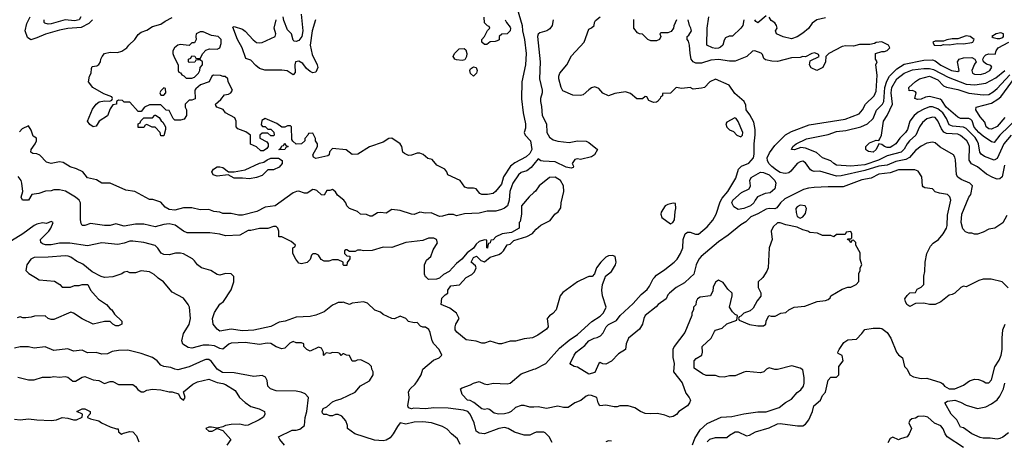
# Model space of a CAD drawing. Header units: inches. Extents: x 2348341 to 2479810, y 460419 to 613669.
# Tile 77 of 256: x 2376347 to 2383341, y 508838 to 511830. Entities that reach past the tile are written whole.
import ezdxf

# ---------------------------------------------------------------- set-up
doc = ezdxf.new("R2010")
doc.units = ezdxf.units.IN
doc.header["$MEASUREMENT"] = 0
for name, color, linetype in [('C3570', 7, 'Continuous'), ('C3571', 7, 'Continuous'), ('C3580', 7, 'Continuous'), ('C3581', 7, 'Continuous')]:
    doc.layers.add(name, color=color, linetype=linetype)

msp = doc.modelspace()

# ---------------------------------------------------------------- linework, layer by layer
at = {"layer": 'C3570', "color": 2}
for points, elevation in [([(2376459.7, 510000), (2376484.5, 509984.5), (2376593.7, 509973.7), (2376632, 509950), (2376650, 509932), (2376707.3, 509932.7), (2376736.4, 509943.6), (2376770, 509944.7), (2376791.1, 509951.1), (2376830.9, 509950.9), (2376851.1, 509911.1), (2376884.7, 509870), (2376907.5, 509847.5), (2376964.7, 509810), (2376990, 509778), (2377002, 509770), (2377019.6, 509739.6), (2377072, 509690), (2377072, 509670), (2377050, 509658), (2377030, 509658), (2377009.1, 509669.1), (2376990, 509688), (2376950, 509688.7), (2376868.9, 509668.9), (2376790, 509708), (2376730, 509748), (2376710, 509755.3), (2376590, 509702), (2376570, 509702), (2376550, 509708.7), (2376528.7, 509728.7), (2376452.7, 509727.3), (2376430, 509718), (2376390, 509715.3), (2376370, 509715.3), (2376350, 509722), (2376330, 509715.3)], 122), ([(2379476, 508816), (2379456, 508856), (2379415.3, 508890), (2379384.1, 508924.1), (2379350, 508942.7), (2379271.6, 508968.4), (2379210, 508977.2), (2379150, 508974.5), (2379090, 508959.5), (2379050, 508968.7), (2379030, 508944), (2379000.4, 508890), (2378977.8, 508862.2), (2378950, 508845.6), (2378930, 508841.6), (2378867.3, 508847.3), (2378728, 508890), (2378675.3, 508930), (2378675.3, 508950), (2378663.2, 508983.2), (2378635.5, 509015.5), (2378610, 509028.7), (2378590, 509028), (2378570, 509018), (2378550, 509018), (2378530, 509028), (2378508.4, 509028.4), (2378498, 509038), (2378495.3, 509050), (2378502, 509070), (2378530, 509082), (2378570, 509117.3), (2378590, 509127.7), (2378630, 509138.8), (2378730, 509186.8), (2378769.2, 509230.8), (2378832.9, 509267.1), (2378858, 509310), (2378858, 509330), (2378848, 509350), (2378846, 509370), (2378828.4, 509388.4), (2378770, 509415.3), (2378745.4, 509414.6), (2378730, 509406), (2378710, 509406), (2378690, 509446), (2378668.4, 509448.4), (2378650, 509458), (2378642, 509458), (2378630, 509446), (2378622, 509462), (2378610, 509466), (2378570, 509468), (2378550, 509462), (2378530, 509466), (2378518, 509462), (2378510, 509446), (2378506, 509450), (2378506, 509470), (2378490, 509498), (2378470, 509506), (2378410, 509478), (2378386, 509490), (2378366, 509510), (2378366, 509530), (2378350, 509538), (2378310, 509538), (2378290, 509546), (2378265.4, 509534.6), (2378230, 509498), (2378210, 509495.3), (2378170, 509509), (2378130, 509533.2), (2378104.5, 509535.5), (2378050, 509526), (2377950, 509539.5), (2377850, 509534.5), (2377832.8, 509527.2), (2377790, 509492.7), (2377770, 509497), (2377730, 509516.2), (2377690, 509520.9), (2377650, 509519.3), (2377570, 509499.3), (2377543.2, 509503.2), (2377506.8, 509526.8), (2377499, 509550), (2377510, 509602), (2377551.9, 509668.1), (2377561.2, 509710), (2377554, 509790), (2377544, 509810), (2377510, 509854), (2377430, 509895.3), (2377369.1, 509969.1), (2377330, 509995.3), (2377325.1, 510000)], 122), ([(2380000, 508895.8), (2379970, 508882.7), (2379930, 508882.7), (2379862, 508902), (2379818, 508930), (2379790, 508935.1), (2379750, 508929.3), (2379650, 508892), (2379610, 508896), (2379589.3, 508910), (2379574.5, 508970), (2379546.6, 509030), (2379530, 509049.3), (2379499.3, 509059.3), (2379390, 509073.3), (2379290, 509074.7), (2379229.6, 509069.6), (2379147.3, 509072.7), (2379129.3, 509069.3), (2379110, 509075.3), (2379103.7, 509090), (2379112.7, 509150), (2379109.6, 509190), (2379121.2, 509210), (2379156.3, 509243.7), (2379172.9, 509267.1), (2379198, 509310), (2379210, 509350.8), (2379286.3, 509413.7), (2379326, 509430), (2379346, 509450), (2379328, 509490), (2379288, 509530), (2379278, 509550), (2379264, 509610), (2379252.5, 509632.5), (2379230, 509649), (2379210, 509648.7), (2379194, 509654), (2379170, 509682), (2379150, 509679), (2379110, 509688.7), (2379090, 509708.7), (2379050, 509726), (2379010, 509708), (2378990, 509708.7), (2378930, 509739), (2378910, 509754), (2378870, 509769.2), (2378818, 509818), (2378790, 509828.7), (2378710, 509818), (2378690, 509808), (2378646, 509826), (2378638, 509822), (2378610, 509822), (2378590, 509814), (2378570, 509804), (2378510, 509756), (2378450, 509732.7), (2378410, 509724.5), (2378310, 509719), (2378232, 509690), (2378190, 509682.7), (2378130, 509652.3), (2378010, 509626), (2377930, 509621.3), (2377850, 509632.7), (2377770, 509619.3), (2377750, 509633.2), (2377722.7, 509670), (2377717, 509710), (2377730, 509751), (2377769.6, 509810.4), (2377794, 509830), (2377850, 509912), (2377868.7, 509970), (2377867.6, 510000)], 118), ([(2379335.1, 510000), (2379330, 509995.3), (2379308.4, 509988.4), (2379250, 509986), (2379236, 510000)], 114), ([(2380000, 509577.7), (2379990, 509572.7), (2379930, 509565.2), (2379870, 509549.3), (2379830, 509549), (2379770, 509529.4), (2379749.5, 509529.5), (2379690, 509548.7), (2379650, 509535.3), (2379630, 509534), (2379590, 509549.2), (2379519.3, 509559.3), (2379452.5, 509612.5), (2379441.2, 509630), (2379439.3, 509650), (2379445.2, 509670), (2379468.7, 509710), (2379450, 509748), (2379402.7, 509782.7), (2379342, 509810), (2379346.8, 509853.2), (2379370, 509878), (2379388, 509890), (2379389, 509910), (2379410, 509942), (2379472.1, 509947.9), (2379518.1, 510000)], 114), ([(2378229, 508810), (2378195.3, 508850), (2378186, 508870), (2378283.1, 508916.9), (2378310, 508916), (2378336.5, 508923.5), (2378369.3, 508950), (2378374.2, 509005.8), (2378386.6, 509050), (2378399, 509150), (2378375.9, 509175.9), (2378346.8, 509186.8), (2378310, 509194.5), (2378170, 509196), (2378128, 509210), (2378109.2, 509229.2), (2378104, 509270), (2378092.5, 509292.5), (2378080.2, 509300.2), (2378070, 509304), (2378010, 509297.2), (2377870, 509322.9), (2377787.3, 509327.2), (2377750, 509349.4), (2377710, 509405.2), (2377690, 509419.3), (2377670, 509419.3), (2377650, 509412.3), (2377550, 509367.3), (2377470, 509346), (2377450, 509349.2), (2377422, 509362), (2377370, 509369.3), (2377350, 509379), (2377324, 509410), (2377290, 509433.2), (2377210, 509461.2), (2377115.3, 509484.7), (2377050, 509482.7), (2377005.2, 509474.8), (2376970, 509459), (2376930, 509455.3), (2376890, 509469), (2376830, 509465.2), (2376790, 509484), (2376730, 509477.2), (2376690, 509493.2), (2376590, 509482), (2376528.9, 509508.9), (2376450, 509499), (2376410, 509508), (2376350, 509508), (2376310, 509499)], 126), ([(2380000, 509081.4), (2379970, 509081.2), (2379930, 509093.2), (2379910, 509093.2), (2379870, 509079), (2379838, 509050), (2379818.8, 509041.2), (2379790, 509032), (2379749.5, 509029.5), (2379717.2, 509037.2), (2379684, 509064), (2379670, 509068.7), (2379650, 509064), (2379630, 509069.3), (2379572.7, 509112.7), (2379546.8, 509126.8), (2379528.7, 509130), (2379489.1, 509169.1), (2379478, 509210), (2379490, 509218), (2379550, 509238), (2379571.6, 509251.6), (2379610, 509262), (2379645.4, 509245.4), (2379670, 509241), (2379709.5, 509250.5), (2379810, 509246.8), (2379830, 509251), (2379910, 509317.3), (2380000, 509349.1)], 114), ([(2376333.6, 509293.6), (2376410, 509274), (2376450, 509274), (2376510, 509293.2), (2376567.1, 509292.9), (2376590, 509297.2), (2376630, 509294), (2376670, 509299), (2376690, 509294), (2376725.6, 509265.6), (2376744.7, 509264.7), (2376790, 509293.2), (2376810, 509297.2), (2376870, 509274), (2376908.7, 509268.7), (2376950, 509248.7), (2376990, 509262), (2377010, 509262), (2377050, 509241.2), (2377150, 509242), (2377170, 509228), (2377185.6, 509205.6), (2377210, 509189), (2377230, 509189), (2377250, 509202), (2377290, 509208.7), (2377350, 509204), (2377409.3, 509189.3), (2377430, 509189), (2377475.3, 509175.3), (2377488, 509150), (2377510, 509129), (2377522, 509150), (2377512, 509190), (2377576.9, 509243.1), (2377610, 509259), (2377690, 509279.3), (2377750, 509255.1), (2377790, 509249.3), (2377810, 509241.2), (2377877.5, 509197.5), (2377909.5, 509149.5), (2377950, 509112.7), (2377990, 509086), (2378049.1, 509069.1), (2378086, 509050), (2378088, 509030), (2378078, 509010), (2378048.7, 508990), (2377970, 508953.4), (2377950, 508950.6), (2377910, 508959.1), (2377850, 508957.3), (2377810, 508951), (2377790, 508941), (2377750, 508931), (2377710, 508939.1), (2377690, 508938), (2377669, 508930), (2377690.6, 508909.4), (2377714, 508910), (2377750, 508928.7), (2377790, 508915.3), (2377848, 508850), (2377818, 508810)], 130), ([(2376310, 508994.3), (2376350, 508989.6), (2376410, 508996.9), (2376470, 508989.6), (2376570, 508986.6), (2376608.4, 508991.6), (2376650, 509006), (2376690, 509002.7), (2376729.7, 508989.7), (2376750.3, 508989.7), (2376792, 509010), (2376794, 509030), (2376754, 509050), (2376790, 509068), (2376810, 509068), (2376848, 509050), (2376847.3, 509032.7), (2376828, 509012), (2376830, 509008), (2376850, 508998), (2376910, 508982.7), (2376928.3, 508968.3), (2376990, 508941.2), (2377034, 508926), (2377046, 508926), (2377050, 508906), (2377070, 508888), (2377083.6, 508896.4), (2377130, 508908), (2377150, 508906), (2377176.4, 508876.4), (2377194.6, 508834.6)], 134)]:
    msp.add_lwpolyline(points, dxfattribs=dict(at, elevation=elevation))
at = {"layer": 'C3571', "color": 2}
for points, elevation in [([(2379882, 511910), (2379915.8, 511790), (2379918.7, 511750), (2379932, 511690), (2379945.3, 511590), (2379940.5, 511510), (2379914.9, 511390), (2379910.6, 511269.4), (2379924, 511170), (2379940.5, 511090), (2379940.7, 511059.3), (2379931.3, 511030), (2379938, 511010), (2379974.8, 510970), (2379984.4, 510910), (2379970, 510880.9), (2379944.1, 510855.9), (2379864.6, 510815.4), (2379833.4, 510790), (2379784.4, 510715.6), (2379770, 510664), (2379726, 510610), (2379710, 510597.2), (2379669.2, 510589.2), (2379630, 510588.7), (2379616.4, 510596.4), (2379588.9, 510628.9), (2379570, 510634), (2379530, 510634), (2379510, 510642), (2379475.3, 510690), (2379389.2, 510729.2), (2379382, 510750), (2379368, 510770), (2379310, 510798), (2379278, 510838), (2379245.6, 510845.6), (2379213.6, 510873.6), (2379190, 510882), (2379170, 510882), (2379130, 510868), (2379110, 510866), (2379080.2, 510880.2), (2379068.7, 510890), (2379061.2, 510930), (2379050, 510948.7), (2378990, 510988.7), (2378970, 510988), (2378930, 510962), (2378831, 510929), (2378750, 510876), (2378710, 510873.2), (2378665.6, 510905.6), (2378570, 510915.3), (2378547.5, 510892.5), (2378544.7, 510870), (2378536.3, 510863.7), (2378450, 510845.2), (2378434, 510854), (2378428.7, 510870), (2378462, 510930), (2378462, 510950), (2378448, 510970), (2378447.3, 510987.3), (2378430, 511026), (2378398, 511022), (2378394, 511010), (2378372.7, 510987.3), (2378372, 510970), (2378350, 510948), (2378310, 510946), (2378287.3, 510967.3), (2378280.4, 510980.4), (2378278, 511070), (2378270, 511078), (2378250, 511078), (2378230, 511068), (2378208.4, 511068.4), (2378173.6, 511093.6), (2378090, 511128), (2378066.4, 511113.6), (2378063.6, 511083.6), (2378072.7, 511072.7), (2378091.6, 511071.6), (2378110, 511054), (2378130, 511054), (2378151.6, 511031.6), (2378154, 511010), (2378150, 511006), (2378130, 511006), (2378110, 511026), (2378070, 511026), (2378054, 511010), (2378054, 510990), (2378103.6, 510963.6), (2378112, 510950), (2378112, 510930), (2378103.6, 510916.4), (2378079.6, 510900.4), (2378060.4, 510900.4), (2378030, 510928), (2377987.3, 510947.3), (2377986, 511010), (2377953.6, 511033.6), (2377896.4, 511056.4), (2377886, 511070), (2377886, 511110), (2377874.6, 511134.6), (2377810, 511168), (2377793.6, 511193.6), (2377748.4, 511208.4), (2377740.4, 511220.4), (2377738, 511230), (2377776.5, 511263.5), (2377802, 511298), (2377830, 511302), (2377846, 511310), (2377858, 511330), (2377828, 511390), (2377826, 511410), (2377807.3, 511427.3), (2377792.7, 511427.3), (2377774.6, 511434.6), (2377723.6, 511436.4), (2377711.6, 511428.4), (2377692, 511390), (2377631.1, 511368.9), (2377599.6, 511340.4), (2377592, 511330), (2377592.7, 511267.3), (2377570, 511258), (2377550, 511258), (2377522, 511230), (2377522, 511210), (2377531.3, 511190), (2377531.3, 511150), (2377516, 511124), (2377490, 511118), (2377450, 511118), (2377438, 511130), (2377410, 511186), (2377388.4, 511188.4), (2377350, 511226), (2377270, 511226), (2377234, 511210), (2377210, 511178), (2377190, 511178), (2377130, 511246), (2377090, 511246), (2377076.4, 511256.4), (2377050, 511258), (2377034, 511250), (2377034, 511230), (2377010, 511226), (2376990, 511198), (2376971.1, 511148.9), (2376911.3, 511110), (2376890, 511075.3), (2376870, 511069), (2376845.4, 511085.4), (2376829.5, 511110.5), (2376865.1, 511194.9), (2376889.6, 511230.4), (2376912, 511248), (2376950, 511254.8), (2376988, 511252), (2377002, 511258), (2377006, 511270), (2377002, 511282), (2376944.5, 511304.5), (2376868, 511350), (2376835.3, 511390), (2376842, 511430), (2376855.3, 511450), (2376856.4, 511483.6), (2376862, 511498), (2376896.4, 511503.6), (2376910, 511512), (2376922, 511530), (2376924, 511550), (2376934, 511570), (2376949.6, 511590.4), (2376990, 511598.8), (2377043.1, 511596.9), (2377073.6, 511606.4), (2377108, 511630), (2377122, 511650), (2377164, 511690), (2377190, 511726), (2377210, 511741), (2377250, 511756), (2377290, 511782.8), (2377350, 511799.1), (2377380.1, 511819.9), (2377430, 511844.9)], 106), ([(2378346.7, 511870), (2378359.3, 511750), (2378350.4, 511710), (2378330, 511682), (2378310, 511675.3), (2378298, 511678), (2378290, 511686), (2378279, 511730), (2378250, 511759), (2378223.8, 511823.8), (2378217.7, 511850)], 98), ([(2376864, 511830), (2376837.4, 511802.6), (2376785.1, 511774.9), (2376690, 511767.6), (2376630, 511756.9), (2376530, 511727.8), (2376470, 511700.7), (2376427.3, 511687.3), (2376403.3, 511703.3), (2376387.3, 511750), (2376398, 511802), (2376422.7, 511850)], 106), ([(2376781.6, 511850), (2376770, 511829.6), (2376737.4, 511822.6), (2376670, 511828.3), (2376570, 511801.6), (2376550, 511799.5), (2376525.1, 511805.1), (2376521.2, 511810), (2376520.9, 511830)], 102), ([(2378448.7, 511830), (2378425.7, 511750), (2378410.4, 511649.6), (2378423.8, 511583.8), (2378459.1, 511510), (2378464, 511490), (2378450, 511458), (2378430, 511454), (2378410, 511462.7), (2378384.4, 511484.4), (2378358.3, 511518.3), (2378330, 511536), (2378306, 511530), (2378301, 511510), (2378303.6, 511456.4), (2378290, 511438), (2378246.3, 511466.3), (2378210, 511472), (2378087.5, 511472.5), (2378050, 511482.7), (2378024.2, 511504.2), (2377990, 511542.7), (2377954.6, 511554.6), (2377927.3, 511630), (2377893.3, 511690), (2377862, 511778), (2377870, 511782), (2377930, 511763), (2377950, 511747.7), (2378006.4, 511686.4), (2378030, 511668.4), (2378050, 511664.9), (2378070, 511668.5), (2378162.7, 511710), (2378167, 511730), (2378154, 511770), (2378169.7, 511830.3)], 102), ([(2379796, 511830), (2379804.7, 511810), (2379830, 511778), (2379833.4, 511770), (2379830.7, 511750), (2379810, 511729), (2379772, 511728), (2379754, 511710), (2379752.7, 511687.3), (2379739.6, 511680.4), (2379724.7, 511675.3), (2379690, 511674), (2379665.4, 511654.6), (2379650, 511654), (2379629, 511670), (2379629, 511690), (2379649, 511710), (2379670, 511754), (2379686, 511770), (2379682, 511782), (2379670, 511786), (2379648.4, 511808.4), (2379647.3, 511847.3)], 102), ([(2380000, 510804.9), (2379979.9, 510780.1), (2379950, 510757.2), (2379910, 510745.2), (2379890, 510729), (2379850.5, 510670), (2379842.4, 510650), (2379828.5, 510610), (2379824.2, 510550), (2379812.2, 510510), (2379790, 510491.5), (2379770, 510482.9), (2379730, 510472), (2379668.5, 510471.5), (2379610, 510456), (2379507.9, 510452.1), (2379450, 510438), (2379428.4, 510448.4), (2379390, 510448.7), (2379350, 510435.3), (2379330, 510434), (2379270, 510459), (2379230, 510457.2), (2379190, 510464), (2379150, 510448.7), (2379131, 510449), (2379050, 510475.3), (2378990, 510482), (2378950, 510458), (2378910, 510462), (2378890, 510459), (2378850, 510435.3), (2378836.4, 510436.4), (2378810, 510448), (2378768.9, 510448.9), (2378746, 510470), (2378689.1, 510489.1), (2378670, 510508), (2378664, 510530), (2378650, 510548.7), (2378605.6, 510585.6), (2378590, 510608), (2378570, 510626), (2378550, 510618), (2378530, 510618), (2378510, 510586), (2378490, 510588), (2378458, 510618), (2378443.1, 510623.1), (2378430, 510624), (2378390, 510599), (2378370, 510599), (2378330, 510614), (2378314, 510610), (2378290, 510602), (2378162, 510510), (2378090, 510499), (2378030.6, 510469.4), (2377930, 510442.7), (2377902, 510442), (2377850, 510455.3), (2377790, 510455.3), (2377770, 510464), (2377726, 510470), (2377690, 510482), (2377630, 510481.2), (2377570, 510495.3), (2377510, 510494), (2377450, 510479), (2377410, 510484), (2377380.2, 510500.2), (2377350, 510534), (2377293.6, 510553.6), (2377270, 510554), (2377166, 510610), (2377100.2, 510620.2), (2376989, 510669), (2376930, 510669.2), (2376892.9, 510692.9), (2376830, 510708.7), (2376795.3, 510750), (2376751.8, 510771.8), (2376707, 510787), (2376656.5, 510816.5), (2376630, 510822), (2376570, 510809), (2376538.6, 510818.6), (2376490, 510868.7), (2376470, 510878), (2376440.4, 510880.4), (2376426, 510890), (2376428.7, 510910), (2376458, 510950), (2376466, 510970), (2376466, 510990), (2376444, 511004), (2376430, 511046), (2376410, 511078), (2376365.4, 511054.6), (2376346.4, 511033.6)], 110), ([(2379236, 510000), (2379230, 510006), (2379223.1, 510023.1), (2379222, 510090), (2379236.4, 510123.6), (2379268, 510150), (2379284, 510196), (2379314.6, 510245.4), (2379308, 510270), (2379290, 510279), (2379250, 510279), (2379210, 510262), (2379090, 510248), (2378990, 510213.2), (2378930, 510215.1), (2378850, 510192.7), (2378790, 510188.7), (2378770, 510195.3), (2378746, 510194), (2378730, 510186), (2378690, 510186), (2378670, 510198), (2378663.6, 510196.4), (2378654, 510190), (2378654, 510170), (2378670, 510154), (2378692.7, 510152.7), (2378692.7, 510132.7), (2378672.7, 510107.3), (2378670, 510086), (2378650, 510086), (2378646, 510090), (2378646, 510110), (2378610, 510126), (2378570, 510126), (2378543.6, 510116.4), (2378510, 510115.3), (2378489.3, 510129.3), (2378470, 510158), (2378450, 510168.7), (2378430, 510168), (2378421, 510159), (2378410.9, 510129.1), (2378390, 510108), (2378350, 510098), (2378330, 510102), (2378308, 510130), (2378288, 510170), (2378288.4, 510211.6), (2378302, 510218), (2378306, 510230), (2378276.4, 510256.4), (2378210, 510288), (2378188.9, 510288.9), (2378188.7, 510330), (2378182, 510350), (2378170, 510362), (2378150, 510362), (2378110.9, 510349.1), (2378050, 510349), (2377990, 510334), (2377970, 510333.2), (2377910, 510301.2), (2377810, 510297.2), (2377770, 510309), (2377697.5, 510317.5), (2377537.5, 510317.5), (2377510, 510329), (2377451.9, 510371.9), (2377410, 510380.9), (2377370, 510377), (2377310, 510360.7), (2377230, 510379.5), (2377170, 510378), (2377090, 510364), (2377030, 510382), (2376990.7, 510369.3), (2376950, 510369), (2376850, 510382.7), (2376810, 510369.2), (2376790, 510368.7), (2376782.9, 510382.9), (2376779.6, 510410), (2376779.3, 510530), (2376769, 510550), (2376744, 510570), (2376673.2, 510613.2), (2376630, 510622), (2376590, 510622), (2376570, 510615.3), (2376530, 510614), (2376482.8, 510597.2), (2376434, 510590), (2376410, 510548.7), (2376368.4, 510548.4), (2376358, 510570), (2376369.1, 510610.9), (2376362.7, 510670), (2376357.2, 510690), (2376337.5, 510717.5)], 114), ([(2380000, 510604.3), (2379966, 510574), (2379912, 510510), (2379910.8, 510449.2), (2379902, 510398), (2379894, 510390), (2379894, 510350), (2379839.6, 510320.4), (2379774, 510310), (2379730, 510288), (2379710, 510268), (2379694, 510266), (2379690, 510246), (2379678, 510242), (2379672, 510228), (2379670, 510208), (2379666, 510210), (2379666, 510266), (2379650, 510268), (2379610, 510255.3), (2379590, 510238), (2379570.9, 510209.1), (2379525.2, 510174.8), (2379486.8, 510130), (2379450, 510099.3), (2379397, 510043), (2379358.5, 510021.5), (2379335.1, 510000)], 114), ([(2377867.6, 510000), (2377867.3, 510007.3), (2377850, 510026), (2377810, 510028), (2377770, 510018), (2377750, 510022), (2377706, 510050), (2377638, 510070), (2377609.3, 510089.3), (2377590, 510118), (2377573.6, 510133.6), (2377510, 510168.7), (2377490, 510174), (2377453.6, 510173.6), (2377410, 510161.2), (2377370, 510164), (2377353.2, 510173.2), (2377329.3, 510209.3), (2377310, 510228.7), (2377230, 510249), (2377150, 510259.3), (2377130, 510258), (2377090, 510243.7), (2377044.4, 510235.6), (2376930, 510246), (2376830, 510226), (2376704.4, 510244.4), (2376630, 510243.6), (2376570, 510231.8), (2376530, 510232.3), (2376510, 510239.3), (2376497.2, 510250), (2376494, 510270), (2376554, 510330), (2376568, 510350), (2376586, 510390), (2376570, 510398), (2376536.9, 510383.1), (2376510, 510388.7), (2376470, 510379), (2376450, 510369), (2376370.6, 510309.4), (2376290, 510260.9)], 118), ([(2379518.1, 510000), (2379519, 510001), (2379558.6, 510021.4), (2379578.6, 510041.4), (2379589, 510070), (2379584, 510084), (2379555.3, 510110), (2379570, 510142), (2379591.6, 510151.6), (2379622, 510122), (2379650, 510112), (2379690, 510144.7), (2379750, 510162.8), (2379770, 510176), (2379784, 510190), (2379810, 510232), (2379830, 510238), (2379858, 510262), (2379950, 510291.3), (2379990, 510312), (2380000, 510324)], 114), ([(2377325.1, 510000), (2377302, 510022), (2377270, 510041.2), (2377210, 510049), (2377170, 510033.2), (2377150, 510033.2), (2377130, 510034), (2377110, 510042), (2377090, 510039), (2377073.7, 510026.3), (2377010, 510006), (2376950, 510000.9), (2376927, 510007), (2376861.5, 510041.5), (2376795.9, 510095.9), (2376750, 510116), (2376710, 510145.2), (2376691.9, 510151.9), (2376670, 510155.1), (2376550, 510145.2), (2376450, 510142.7), (2376426, 510130), (2376398, 510090), (2376392, 510050), (2376412, 510030), (2376459.7, 510000)], 122)]:
    msp.add_lwpolyline(points, dxfattribs=dict(at, elevation=elevation))
for points, elevation in [([(2377650, 511744), (2377630, 511744), (2377602, 511730), (2377598, 511710), (2377602, 511690), (2377590, 511666), (2377570, 511666), (2377550, 511646), (2377486.4, 511653.6), (2377470, 511648.7), (2377446, 511630), (2377436, 511610), (2377436, 511590), (2377443.5, 511563.5), (2377474, 511510), (2377474, 511470), (2377478, 511458), (2377490, 511454), (2377498, 511438), (2377512.7, 511432.7), (2377530, 511414), (2377570, 511414), (2377590, 511422), (2377618, 511450), (2377628, 511470), (2377628.7, 511491.3), (2377646, 511510), (2377646, 511530), (2377630, 511546), (2377610, 511546), (2377598, 511542), (2377591.6, 511528.4), (2377550, 511526), (2377546, 511530), (2377546, 511550), (2377562, 511558), (2377570, 511574), (2377591.6, 511571.6), (2377598, 511558), (2377630, 511554), (2377648, 511590), (2377670, 511614), (2377696.4, 511623.6), (2377750, 511621), (2377768, 511630), (2377778, 511662), (2377779, 511690), (2377758, 511710), (2377710, 511717.2)], 106), ([(2379490, 511540.9), (2379450, 511545.6), (2379439, 511550), (2379430, 511562), (2379427, 511570), (2379435.1, 511590), (2379470, 511622.8), (2379505.4, 511625.4), (2379515.3, 511615.3), (2379523, 511590), (2379522, 511570), (2379510, 511545.2)], 102), ([(2379570, 511428.7), (2379550, 511448), (2379545.2, 511470), (2379550, 511482), (2379570, 511496), (2379590, 511491.3), (2379596, 511470), (2379591.3, 511450)], 102), ([(2377370, 511346), (2377350, 511326), (2377342, 511310), (2377350, 511294), (2377370, 511294), (2377386, 511310), (2377382, 511342)], 106), ([(2377350, 511006), (2377346, 511030), (2377310, 511068), (2377288.4, 511068.4), (2377250, 511086), (2377238, 511082), (2377230, 511066), (2377190, 511066), (2377188.4, 511091.6), (2377202, 511098), (2377207.3, 511112.7), (2377230, 511134), (2377290, 511134), (2377308.4, 511151.6), (2377311.6, 511151.6), (2377336.9, 511136.9), (2377351.6, 511111.6), (2377363.6, 511103.6), (2377382, 511070), (2377382, 511050), (2377370, 511006)], 106), ([(2378190, 510906), (2378188, 510910), (2378202, 510918), (2378210, 510934), (2378222, 510938), (2378230, 510954), (2378238, 510938), (2378254, 510930), (2378238, 510922), (2378230, 510908)], 106), ([(2378150, 510763.7), (2378110, 510764), (2378070, 510725.2), (2378030, 510709.2), (2377979.1, 510700.9), (2377930, 510706.6), (2377870, 510706.6), (2377829.2, 510729.2), (2377750, 510720.7), (2377721.2, 510730), (2377713.2, 510750), (2377724, 510770), (2377750, 510786), (2377770, 510786.8), (2377790, 510781), (2377830, 510751.3), (2377870, 510750.8), (2377950, 510764), (2378050, 510811), (2378082, 510818), (2378104.7, 510835.3), (2378130, 510846.8), (2378186.8, 510846.8), (2378210.7, 510830.7), (2378210.7, 510810), (2378190, 510783.7)], 106)]:
    msp.add_lwpolyline(points, close=True, dxfattribs=dict(at, elevation=elevation))
at = {"layer": 'C3580', "color": 2}
for points, elevation in [([(2380000, 509349.1), (2380010, 509352.7), (2380085.2, 509390), (2380181.7, 509498.3), (2380250, 509556.3), (2380310, 509596), (2380411.7, 509688.3), (2380470, 509726), (2380493.2, 509750), (2380514, 509790), (2380488, 509870), (2380482, 509910), (2380488, 509950), (2380505.3, 510000)], 114), ([(2380373.6, 510000), (2380310, 509969), (2380205.2, 509894.8), (2380186.8, 509870), (2380158.8, 509770), (2380135.2, 509744.8), (2380110, 509729), (2380094.8, 509710), (2380100.7, 509650), (2380090, 509634), (2380028.1, 509591.9), (2380000, 509577.7)], 114), ([(2381126.2, 508813.8), (2381142, 508858), (2381180.5, 508919.5), (2381230, 508964.9), (2381330, 509008.2), (2381404.8, 509015.2), (2381490, 509033.4), (2381590, 509047.7), (2381650, 509047.3), (2381741.5, 509078.5), (2381786.3, 509113.7), (2381830, 509138), (2381870, 509184.7), (2381896.5, 509203.5), (2381914, 509230), (2381919, 509250), (2381919, 509290), (2381910, 509346), (2381890, 509358), (2381832.9, 509372.9), (2381730, 509348.7), (2381710, 509348.7), (2381670, 509359), (2381652, 509350), (2381632, 509330), (2381610, 509324), (2381510, 509333.2), (2381490, 509329.2), (2381430, 509302.7), (2381390, 509302.7), (2381350, 509292.3), (2381315.5, 509295.5), (2381290, 509305.2), (2381224.1, 509304.1), (2381196.5, 509316.5), (2381138, 509358), (2381138, 509410), (2381153.2, 509426.8), (2381193.2, 509450), (2381197.2, 509470), (2381195.3, 509510), (2381259, 509570), (2381282, 509618), (2381290, 509626), (2381338, 509642), (2381370, 509671.3), (2381442, 509698), (2381446, 509730), (2381430, 509738), (2381410, 509758), (2381388, 509790), (2381408.7, 509870), (2381408, 509890), (2381378, 509918), (2381344.7, 509964.7), (2381310, 509982), (2381290, 509968), (2381272, 509932), (2381270, 509906), (2381254, 509870), (2381179.6, 509860.4), (2381162, 509850), (2381151.3, 509830), (2381150, 509806), (2381134, 509790), (2381134, 509770), (2381122, 509750), (2381122, 509730), (2381071, 509610), (2380996, 509510), (2380986.8, 509490), (2380986.4, 509433.6), (2380996, 509390), (2380991.3, 509330), (2381053.2, 509253.2), (2381079.8, 509179.8), (2381102, 509150), (2381111, 509130), (2381104.7, 509110), (2381090, 509088.7), (2381030, 509048.7), (2381012.8, 509027.2), (2380990, 509013.2), (2380966, 509010), (2380930, 509024), (2380876.5, 509036.5), (2380830, 509032.7), (2380790, 509036), (2380758, 509050), (2380716.5, 509076.5), (2380670, 509089), (2380611.1, 509088.9), (2380590, 509082), (2380570, 509082), (2380510, 509094), (2380469.1, 509089.1), (2380455.3, 509110), (2380446, 509150), (2380410, 509164), (2380390, 509165.2), (2380370, 509157.2), (2380332.7, 509127.3), (2380291.3, 509110), (2380242.8, 509077.2), (2380210, 509078), (2380170, 509087.3), (2380090, 509071.8), (2380030, 509081.6), (2380000, 509081.4)], 114), ([(2381109.7, 510000), (2381070, 509963.7), (2381011, 509930), (2380962, 509890), (2380950, 509878), (2380938.8, 509850), (2380882.8, 509810), (2380867.9, 509792.1), (2380790.8, 509730), (2380780.7, 509710), (2380770.8, 509670), (2380750, 509634), (2380670.6, 509569.4), (2380654.8, 509530), (2380650.9, 509489.1), (2380601.4, 509458.6), (2380550, 509406), (2380510, 509385.2), (2380488.7, 509388.7), (2380470, 509398), (2380462, 509390), (2380433.2, 509326.8), (2380390, 509315.3), (2380310, 509364), (2380286, 509370), (2380263.1, 509383.1), (2380258, 509390), (2380285.2, 509450), (2380299, 509470), (2380360.9, 509519.1), (2380390, 509550.7), (2380428, 509570), (2380450, 509574), (2380472.3, 509587.7), (2380492, 509608), (2380513.2, 509650), (2380530, 509666.8), (2380585.6, 509694.4), (2380612.7, 509730), (2380704.9, 509815.1), (2380760.6, 509879.4), (2380804.4, 509915.6), (2380822, 509938), (2380847.6, 509990), (2380855.9, 510000)], 110), ([(2381624.7, 510000), (2381622.8, 509997.2), (2381592, 509970), (2381592, 509930), (2381611.1, 509891.1), (2381610.8, 509869.2), (2381584.5, 509835.5), (2381556.9, 509783.1), (2381535.3, 509764.7), (2381490, 509748), (2381470, 509726), (2381458, 509722), (2381454, 509710), (2381458, 509698), (2381530, 509666), (2381590, 509658), (2381630, 509658), (2381648, 509670), (2381648.4, 509691.6), (2381668.4, 509731.6), (2381685.4, 509725.4), (2381713.2, 509726.8), (2381753.6, 509746.4), (2381790, 509751.3), (2381810, 509771), (2381849.4, 509790.6), (2381923.2, 509796.8), (2382011.1, 509831.1), (2382070, 509838), (2382090, 509844.7), (2382103.1, 509856.9), (2382110, 509871.3), (2382190, 509918), (2382230, 509931.3), (2382250, 509931.3), (2382288, 509950), (2382307.3, 509972.7), (2382307.7, 510000)], 114), ([(2383367.3, 509927.3), (2383326, 509970), (2383248.4, 509988.4), (2383190, 509989), (2383159.8, 509980.2), (2383070, 509935.3), (2383050, 509938), (2383031.1, 509928.9), (2382990.7, 509889.3), (2382970, 509879), (2382950, 509875.3), (2382890, 509828.7), (2382850.7, 509809.3), (2382810, 509809), (2382770, 509819), (2382710, 509815.3), (2382670, 509795.3), (2382649.3, 509809.3), (2382638, 509830), (2382635.3, 509850), (2382650, 509872), (2382670, 509892), (2382710, 509894), (2382723.1, 509916.9), (2382750, 509931.3), (2382768.7, 509950), (2382768.7, 510000)], 110), ([(2381230, 508834.8), (2381250, 508853), (2381290, 508864.9), (2381370, 508864.7), (2381390, 508882), (2381430, 508904.7), (2381450, 508904.7), (2381510, 508876), (2381530, 508881), (2381573.6, 508906.4), (2381670, 508933.4), (2381730, 508963), (2381750, 508964.9), (2381872.5, 508947.5), (2381910, 508947.7), (2381930, 508958.8), (2381953.2, 508990), (2381979, 509050), (2381989, 509090), (2382035.3, 509130), (2382050, 509162), (2382072.1, 509187.9), (2382090, 509272), (2382110, 509294), (2382150, 509294), (2382166, 509310), (2382166, 509370), (2382195.3, 509410), (2382190, 509446), (2382162, 509462), (2382158, 509470), (2382168, 509490), (2382201.2, 509538.8), (2382230, 509558), (2382290, 509562), (2382330, 509602), (2382350, 509631.3), (2382410, 509641), (2382459.8, 509639.8), (2382470, 509638), (2382510, 509611), (2382536, 509570), (2382576, 509470), (2382590, 509451.3), (2382618, 509430), (2382631.3, 509370), (2382651.3, 509350), (2382670.9, 509310.9), (2382695.3, 509295.3), (2382750, 509284), (2382790, 509286.8), (2382890, 509254.8), (2382904.9, 509244.9), (2382916, 509230), (2382950, 509211), (2382990, 509211), (2383050, 509236), (2383093.6, 509266.4), (2383130, 509278), (2383156.9, 509276.9), (2383190, 509264.7), (2383210, 509252), (2383230, 509252), (2383250, 509274), (2383274.5, 509365.5), (2383305.4, 509414.6), (2383317.6, 509450), (2383325.1, 509490), (2383325.6, 509570), (2383331.3, 509628.7), (2383346.6, 509670)], 110), ([(2383370, 508899.3), (2383330, 508867), (2383310, 508857), (2383290, 508852.3), (2383240.2, 508860.2), (2383190, 508859.3), (2383170, 508865.2), (2383110, 508892), (2383050, 508933.2), (2383030, 508939), (2383004, 508990), (2382962.7, 509030), (2382919, 509110), (2382936.5, 509123.5), (2382990.3, 509130.4), (2383030, 509116.3), (2383070, 509093.4), (2383150.6, 509070.6), (2383210, 509083.8), (2383250, 509103.8), (2383290, 509133), (2383310, 509157.3), (2383334.7, 509210), (2383345.6, 509250)], 106), ([(2383050, 508793.2), (2382936, 508870), (2382920.9, 508890), (2382907.2, 508927.2), (2382890, 508949), (2382846.3, 508966.3), (2382798, 509010), (2382770, 509017.2), (2382730, 509014), (2382710, 509002), (2382683.6, 508996.4), (2382670, 508986), (2382662, 508970), (2382682, 508930), (2382664.7, 508890), (2382650, 508868.7), (2382603.6, 508856.4), (2382590, 508848), (2382550, 508868), (2382530, 508858), (2382513.7, 508826.3)], 110), ([(2380129, 508830), (2380109.1, 508869.1), (2380079, 508899), (2380070, 508902), (2380016.9, 508903.1), (2380000, 508895.8)], 118), ([(2380550, 508838), (2380530, 508842), (2380510, 508835.3)], 118)]:
    msp.add_lwpolyline(points, dxfattribs=dict(at, elevation=elevation))
at = {"layer": 'C3581', "color": 2}
for points, elevation in [([(2380136, 511830), (2380130, 511788), (2380114, 511766), (2380092, 511750), (2380042, 511738), (2380030, 511728), (2380025.5, 511710), (2380044, 511530), (2380038.8, 511410), (2380058.8, 511330), (2380058.8, 511310), (2380046, 511270), (2380046, 511250), (2380054.4, 511214.4), (2380057.3, 511150), (2380090.4, 511090), (2380090.8, 511030), (2380110, 510996), (2380137.5, 510977.5), (2380170, 510967.3), (2380250, 510958.8), (2380310, 510970.8), (2380370, 510967.3), (2380390, 510958.8), (2380452, 510910), (2380431, 510870), (2380410, 510856), (2380330, 510838), (2380310, 510842), (2380290, 510838), (2380272, 510810), (2380282, 510790), (2380278, 510782), (2380263.6, 510776.4), (2380230, 510782.7), (2380150, 510820.9), (2380065.6, 510825.6), (2380049.2, 510829.2), (2380030, 510842), (2380000, 510804.9)], 110), ([(2380855.9, 510000), (2380870, 510017.1), (2380930, 510058), (2380997, 510110), (2381016.2, 510130), (2381041.6, 510170), (2381058.7, 510210), (2381060.7, 510270), (2381074, 510310), (2381090, 510322.8), (2381110, 510322.8), (2381148.1, 510308.1), (2381170, 510308), (2381230, 510359.1), (2381270, 510407.7), (2381293.3, 510450), (2381322.6, 510537.4), (2381337, 510563), (2381376.2, 510610), (2381434.9, 510705.1), (2381453.2, 510770), (2381474, 510790), (2381527, 510813), (2381559, 510850), (2381564.7, 510875.3), (2381565.1, 510950), (2381572.1, 511012.1), (2381572.3, 511050), (2381562.9, 511102.9), (2381534, 511154), (2381507, 511190), (2381504.1, 511224.1), (2381493.2, 511250), (2381427.5, 511307.5), (2381385.6, 511365.6), (2381290, 511408), (2381250, 511388.7), (2381212, 511350), (2381190, 511344), (2381130, 511338), (2381110, 511348), (2381050, 511342), (2381010, 511348), (2380970, 511308), (2380914, 511306), (2380912, 511290), (2380899.6, 511280.4), (2380896, 511270), (2380878, 511250), (2380870, 511244), (2380850, 511242), (2380816.4, 511256.4), (2380802, 511282), (2380790, 511286), (2380770, 511268), (2380731.3, 511268.7), (2380686.3, 511306.3), (2380650, 511319.3), (2380573.7, 511306.3), (2380530, 511289), (2380490, 511309), (2380461.2, 511341.2), (2380433.6, 511353.6), (2380410, 511346), (2380390, 511332.7), (2380350, 511297.2), (2380330, 511292.7), (2380275.5, 511295.5), (2380206.3, 511326.3), (2380194, 511350), (2380177.2, 511410), (2380177.2, 511430), (2380184, 511450), (2380232.7, 511510), (2380267.2, 511572.8), (2380357.2, 511670), (2380390, 511762), (2380410, 511771.3), (2380428.7, 511790), (2380429, 511810), (2380436.5, 511823.5), (2380470, 511851)], 110), ([(2381012, 511830), (2380992.7, 511787.3), (2380992, 511770), (2380974, 511746), (2380950, 511738), (2380902, 511738), (2380894, 511730), (2380902, 511710), (2380892, 511690), (2380870, 511679), (2380830, 511679), (2380810, 511688.7), (2380770, 511728), (2380748.9, 511728.9), (2380736.4, 511736.4), (2380708.9, 511768.9), (2380710, 511832)], 106), ([(2383359.6, 510440.4), (2383331.1, 510388.9), (2383274, 510350), (2383230, 510344), (2383190, 510322), (2383150, 510308.7), (2383130, 510308.7), (2383110, 510315.3), (2383090, 510314), (2383064.7, 510324.7), (2383046, 510346), (2383034, 510390), (2383039.3, 510450), (2383090, 510571.3), (2383104, 510590), (2383115.3, 510650), (2383095.3, 510670), (2383035.4, 510695.4), (2383011.5, 510711.5), (2383002, 510730), (2382995.3, 510835.3), (2382990, 510855.3), (2382979, 510870), (2382886.3, 510926.3), (2382850, 510955.3), (2382830, 510962), (2382790, 510952.7), (2382750, 510932), (2382710, 510900.9), (2382666.9, 510853.1), (2382642, 510838), (2382570, 510823.1), (2382510, 510797.7), (2382450, 510789.7), (2382350, 510759.2), (2382182.9, 510722.9), (2382150, 510720.7), (2382030, 510756), (2381990, 510753.2), (2381976.5, 510756.5), (2381964.8, 510764.8), (2381930, 510814), (2381910, 510825.2), (2381890, 510821.2), (2381870, 510809), (2381825.1, 510754.9), (2381810, 510744.5), (2381790, 510739.7), (2381770, 510741.1), (2381750, 510746.6), (2381722.9, 510762.9), (2381688.8, 510788.8), (2381669.6, 510810), (2381658.7, 510830), (2381657.6, 510850), (2381673.9, 510886.1), (2381710, 510936.3), (2381787.3, 511012.7), (2381830, 511035.8), (2381955.3, 511084.7), (2382210, 511124.9), (2382310, 511161), (2382333.2, 511190), (2382354, 511230), (2382417.2, 511290), (2382430, 511322), (2382437.2, 511437.2), (2382428, 511510), (2382438, 511530), (2382426, 511550), (2382426, 511590), (2382470, 511604.7), (2382490, 511604.7), (2382510, 511612), (2382528, 511630), (2382518, 511650), (2382470, 511672.7), (2382431.6, 511668.4), (2382418.8, 511661.2), (2382385.4, 511654.6), (2382313.6, 511653.6), (2382270, 511642), (2382215.3, 511644.7), (2382190, 511639), (2382094, 511590), (2382074, 511570), (2382072, 511530), (2382052, 511490), (2382010, 511468.7), (2381970, 511488), (2381958, 511510), (2381962, 511538), (2382026, 511570), (2382022, 511582), (2381995.3, 511595.3), (2381974, 511590), (2381930, 511566), (2381910, 511568), (2381890, 511562), (2381830, 511559.3), (2381730, 511532.7), (2381690, 511535.1), (2381645.2, 511545.2), (2381634, 511554), (2381623.1, 511583.1), (2381613.6, 511593.6), (2381570, 511608), (2381552.7, 511607.3), (2381512, 511570), (2381430, 511535.1), (2381390, 511536.2), (2381310, 511548), (2381256.7, 511543.3), (2381190, 511520.9), (2381150, 511521.2), (2381132.1, 511532.1), (2381117.2, 511550), (2381109.2, 511590), (2381105.2, 511650), (2381097.2, 511677.2), (2381088, 511690), (2381088, 511710), (2381100.4, 511719.6), (2381119, 511750), (2381114, 511770), (2381104, 511790), (2381095.3, 511830)], 106), ([(2381491.3, 511830), (2381482.8, 511790), (2381470, 511769), (2381410, 511714), (2381386, 511714), (2381359.6, 511700.4), (2381350, 511686), (2381341, 511650), (2381325.2, 511634.8), (2381310, 511627), (2381290, 511624.5), (2381268, 511630), (2381228.7, 511650), (2381229.7, 511770), (2381241.6, 511850)], 102), ([(2381650, 511858), (2381590, 511808), (2381576.4, 511816.4), (2381568.7, 511830)], 102), ([(2382070, 511844), (2382010, 511828.7), (2381975.3, 511804.7), (2381950, 511768.7), (2381910, 511734), (2381870, 511709), (2381830, 511695.3), (2381770, 511709.2), (2381722, 511730), (2381715.3, 511750), (2381728.7, 511770), (2381724, 511790), (2381710, 511808.7), (2381685.2, 511825.2), (2381670, 511848)], 102), ([(2383342.6, 510797.4), (2383325.8, 510714.2), (2383310, 510700.9), (2383290, 510698.4), (2383259, 510710), (2383214.2, 510734.2), (2383150, 510786), (2383106.8, 510806.8), (2383092.3, 510832.3), (2383093.3, 510930), (2383087.3, 510950), (2383074.5, 510970), (2383030, 511009.4), (2383010, 511017.6), (2382930, 511022.4), (2382912.3, 511032.2), (2382894.5, 511054.5), (2382870, 511113.2), (2382850, 511135.1), (2382830, 511139.5), (2382790, 511126.6), (2382759, 511101), (2382738, 511070), (2382713.4, 511010), (2382668, 510970), (2382650.3, 510949.7), (2382629, 510911), (2382609, 510891), (2382510, 510863), (2382446.6, 510833.4), (2382350, 510801.2), (2382250, 510791.1), (2382150, 510798.7), (2382129.7, 510809.7), (2382109.6, 510829.6), (2382049, 510850), (2382006.6, 510886.6), (2381930, 510919.5), (2381896.3, 510923.7), (2381850, 510906), (2381828.7, 510910), (2381839, 510930), (2381862, 510950), (2381935.9, 510984.1), (2382090, 511016.3), (2382150, 511036.4), (2382215.9, 511044.1), (2382322, 511070), (2382369.7, 511090.3), (2382409.6, 511130), (2382432.2, 511187.8), (2382475.6, 511230), (2382486.3, 511250), (2382493.3, 511350), (2382506.9, 511393.1), (2382526.3, 511430), (2382578.2, 511481.8), (2382630, 511514.6), (2382770, 511542.3), (2382830, 511545.7), (2382850, 511538.7), (2382890, 511508.5), (2382966.8, 511470), (2383010, 511462), (2383019.3, 511470), (2383009.6, 511530), (2383019.3, 511550), (2383050, 511560.3), (2383110, 511562), (2383131.3, 511550), (2383141, 511530), (2383130, 511515.3), (2383110.7, 511470), (2383116, 511450), (2383130, 511443), (2383170, 511440.4), (2383204, 511450), (2383239.3, 511470), (2383253.2, 511493.2), (2383244.7, 511504.7), (2383215.3, 511515.3), (2383193.2, 511530), (2383189, 511550), (2383197.2, 511570), (2383210, 511580.7), (2383230, 511587.3), (2383275.3, 511584.7), (2383282, 511610), (2383297.2, 511630), (2383372.8, 511670)], 102), ([(2383390, 511011.6), (2383338.7, 510950), (2383290, 510845.2), (2383270, 510832.7), (2383200.1, 510860.1), (2383176.1, 510876.1), (2383167.8, 510890), (2383157.6, 510950), (2383148.2, 510970), (2383133.1, 510993.1), (2383070, 511056.9), (2383050, 511068.3), (2382973.9, 511073.9), (2382950, 511085.1), (2382931.3, 511130), (2382904.7, 511170), (2382870, 511198.3), (2382830, 511211.1), (2382810, 511211.2), (2382770, 511196.3), (2382730, 511173.6), (2382700.5, 511150), (2382670.4, 511110), (2382652.4, 511050), (2382639.3, 511030), (2382598, 510990), (2382571.4, 510948.6), (2382550, 510934), (2382530, 510924.2), (2382510, 510922.4), (2382489, 510930), (2382470, 510945.2), (2382450, 510948.7), (2382430, 510909), (2382410, 510889.4), (2382375.3, 510895.3), (2382363.1, 510903.1), (2382358, 510910), (2382358, 510930), (2382382.7, 510957.3), (2382430, 510976), (2382450, 510972), (2382456.5, 510983.5), (2382469.3, 511010.7), (2382482.7, 511110), (2382509.6, 511150.4), (2382548, 511230), (2382537.3, 511310), (2382541.7, 511350), (2382578.7, 511410), (2382630, 511450.4), (2382690, 511474), (2382770, 511484.9), (2382810, 511484.9), (2382837, 511477), (2382942.6, 511422.6), (2383070, 511373.4), (2383132.7, 511367.3), (2383210, 511380.4), (2383281.8, 511418.2), (2383343.6, 511470)], 98), ([(2383344.4, 511135.6), (2383290, 511073.2), (2383250, 511052.3), (2383230, 511056), (2383213.2, 511070), (2383203.2, 511103.2), (2383170, 511141.2), (2383139.3, 511190), (2383142, 511210), (2383250, 511238.7), (2383294.8, 511265.3), (2383316.3, 511283.7), (2383438.5, 511450)], 90), ([(2383441.2, 511138.8), (2383310.4, 511010), (2383270, 510958), (2383250, 510964.5), (2383190, 511003.5), (2383159.7, 511030), (2383127.2, 511067.2), (2383112.1, 511112.1), (2383102.4, 511122.4), (2383087.9, 511127.9), (2383030, 511129.7), (2383010, 511138.4), (2382928, 511210), (2382896.9, 511256.9), (2382885.6, 511265.6), (2382810, 511284.5), (2382780.4, 511279.6), (2382750, 511266.6), (2382724, 511264), (2382706, 511270), (2382715.3, 511310), (2382710, 511318), (2382690, 511328), (2382666, 511326), (2382662, 511350), (2382710, 511391.3), (2382738, 511410), (2382810, 511430.3), (2382870, 511403), (2382910, 511361), (2382930, 511350.7), (2383010, 511335.3), (2383090, 511308.4), (2383190, 511297.6), (2383230, 511300.4), (2383262, 511318), (2383290, 511341.6), (2383380.4, 511439.6)], 94), ([(2382768.7, 510000), (2382768.7, 510010), (2382776, 510044), (2382778.4, 510110), (2382789.6, 510170), (2382816.9, 510223.1), (2382835.6, 510244.4), (2382872.7, 510270), (2382906, 510310), (2382929.3, 510350), (2382934.5, 510370), (2382938, 510442), (2382962, 510550), (2382953.6, 510573.6), (2382938, 510590), (2382879.5, 510599.5), (2382849.6, 510609.6), (2382830, 510629.2), (2382777.2, 510637.2), (2382763.7, 510643.7), (2382759, 510650), (2382754.6, 510714.6), (2382730, 510755.3), (2382704.7, 510764.7), (2382590, 510763.7), (2382530, 510743.6), (2382450, 510733.3), (2382394.2, 510705.8), (2382330, 510694), (2382196.5, 510643.5), (2382090, 510644.5), (2381990, 510639.5), (2381950, 510635.1), (2381914.9, 510625.1), (2381781.5, 510558.5), (2381750.5, 510530), (2381725.3, 510494.7), (2381710, 510488), (2381670, 510489.7), (2381650, 510486), (2381590, 510451.6), (2381541, 510430), (2381504.1, 510395.9), (2381470, 510375.1), (2381380.2, 510299.8), (2381310, 510253.6), (2381188.2, 510150), (2381172.4, 510130), (2381152.4, 510090), (2381136, 510024), (2381109.7, 510000)], 110), ([(2380000, 510324), (2380016.4, 510343.6), (2380049, 510371), (2380114.6, 510405.4), (2380148.7, 510450), (2380172.9, 510467.1), (2380190, 510494), (2380194, 510530), (2380213.2, 510610), (2380209, 510650), (2380188.7, 510690), (2380150, 510712.7), (2380110, 510709.2), (2380036.3, 510650), (2380010, 510613.2), (2380000, 510604.3)], 114), ([(2382307.7, 510000), (2382308, 510030), (2382318, 510050), (2382318, 510070), (2382328, 510090), (2382318, 510130), (2382316.4, 510176.4), (2382286, 510230), (2382286, 510250), (2382270, 510266), (2382258, 510262), (2382250, 510246), (2382242, 510262), (2382228, 510270), (2382230, 510274), (2382250, 510274), (2382258, 510282), (2382258, 510310), (2382250, 510326), (2382218, 510322), (2382210, 510306), (2382150, 510306), (2382130, 510288.7), (2382110, 510298), (2382050, 510298), (2382014.6, 510314.6), (2381960.4, 510320.4), (2381946, 510330), (2381910, 510338), (2381870, 510358), (2381790, 510373.2), (2381750, 510389), (2381730, 510388), (2381699.6, 510360.4), (2381684.7, 510330), (2381691, 510270), (2381670.8, 510210), (2381664, 510070), (2381654.9, 510045.1), (2381624.7, 510000)], 114), ([(2380505.3, 510000), (2380509.1, 510010.9), (2380550, 510042), (2380579, 510090), (2380584, 510110), (2380578, 510150), (2380557.2, 510157.2), (2380530, 510153.2), (2380510, 510144), (2380476, 510110), (2380444.7, 510070), (2380430, 510026), (2380412.7, 510007.3), (2380390, 510008), (2380373.6, 510000)], 114)]:
    msp.add_lwpolyline(points, dxfattribs=dict(at, elevation=elevation))
for points, elevation in [([(2383316.6, 511736.6), (2383282, 511730), (2383252, 511710), (2383262.8, 511702.8), (2383290, 511696), (2383310, 511697.3), (2383330, 511704.9), (2383336, 511710), (2383336, 511730)], 106), ([(2383070, 511714.5), (2383010, 511694), (2382970, 511694), (2382932.7, 511687.3), (2382910, 511678), (2382850, 511678), (2382834, 511670), (2382842, 511650), (2382890, 511646.8), (2382910, 511654), (2382950, 511652), (2383010, 511661), (2383050, 511658.8), (2383110, 511667.7), (2383118, 511670), (2383126, 511690), (2383098, 511710)], 106), ([(2381427.5, 511132.5), (2381370, 511102), (2381364, 511090), (2381370, 511066.8), (2381388.7, 511048.7), (2381416.7, 511036.7), (2381441, 511010), (2381470, 510998), (2381482, 511010), (2381484, 511030), (2381450, 511108), (2381435.3, 511130)], 114), ([(2381450, 510482.7), (2381420.9, 510500.9), (2381405.2, 510530), (2381412.7, 510550), (2381475.3, 510604.7), (2381529.3, 510630.7), (2381539, 510650), (2381533.2, 510690), (2381544, 510710), (2381610, 510747.7), (2381630, 510746), (2381670, 510728.2), (2381710.7, 510690), (2381718.8, 510670), (2381710, 510629), (2381677.5, 510602.5), (2381642.5, 510597.5), (2381587.5, 510572.5), (2381570.6, 510549.4), (2381562.8, 510530), (2381538.8, 510510), (2381490, 510489.6)], 106), ([(2380990, 510528), (2380950, 510519), (2380932, 510510), (2380904.7, 510464.7), (2380901, 510450), (2380907.5, 510427.5), (2380970, 510382), (2380986, 510390), (2380998, 510410), (2381002, 510470), (2381008, 510490), (2381006, 510526)], 114), ([(2381890, 510513.2), (2381870, 510502), (2381861, 510490), (2381862, 510462), (2381870, 510434), (2381890, 510422), (2381910, 510432), (2381930, 510454), (2381935.3, 510490), (2381926, 510510)], 114)]:
    msp.add_lwpolyline(points, close=True, dxfattribs=dict(at, elevation=elevation))

doc.saveas('drawing.dxf')
